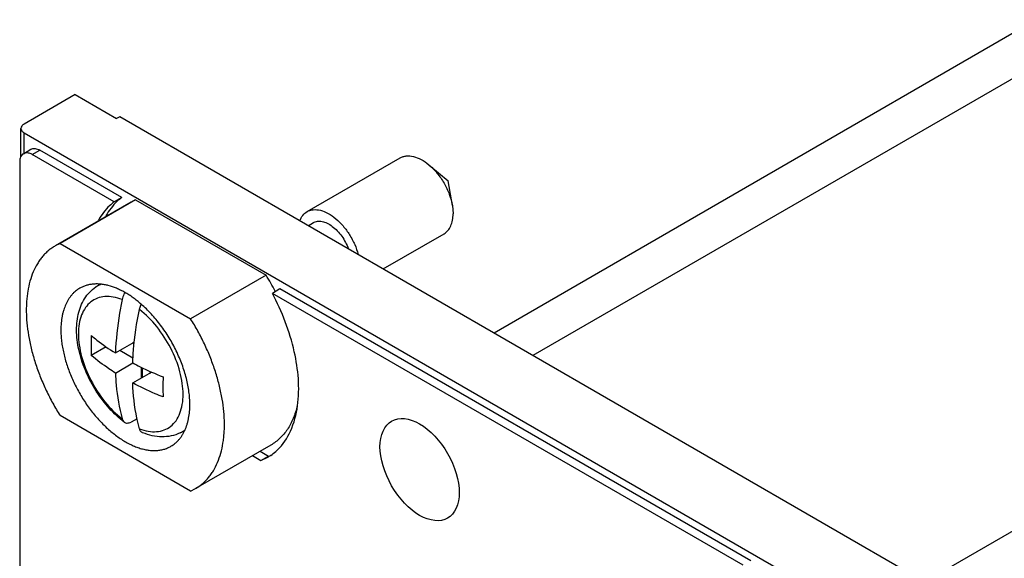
# Model space of a CAD drawing. Header units: inches. Extents: x 0 to 34, y 0 to 22.
# Tile 50 of 52: x 26.7 to 27.8, y 17.9 to 18.5. Entities that reach past the tile are written whole.
import ezdxf

# ---------------------------------------------------------------- set-up
doc = ezdxf.new("R2010")
doc.units = ezdxf.units.IN
doc.header["$LTSCALE"] = 1.87
doc.header["$MEASUREMENT"] = 0
doc.layers.get('0').update_dxf_attribs({"linetype": 'CONTINUOUS'})
doc.layers.add('02___PRT_ALL_AXES', color=7, linetype='CONTINUOUS')
doc.layers.add('_LAYER_1_', color=7, linetype='CONTINUOUS')

msp = doc.modelspace()

# ---------------------------------------------------------------- linework, layer by layer
at = {"color": 7, "linetype": 'CONTINUOUS'}
for p, q in [((31.3227, 20.4765), (27.2606, 18.1311)), ((31.3666, 20.4512), (27.3044, 18.1058)), ((26.7288, 18.3295), (26.7288, 18.3609)), ((26.7323, 18.3561), (27.8368, 17.7183)), ((26.7315, 18.3326), (26.74, 18.3375)), ((26.7415, 18.3316), (26.75, 18.3365)), ((26.8336, 18.2784), (26.7415, 18.3316)), ((26.8421, 18.2833), (26.75, 18.3365)), ((26.7274, 18.3234), (26.7274, 17.5365)), ((27.0505, 18.2675), (27.1552, 18.3279)), ((27.1873, 18.3202), (27.209, 18.3022)), ((27.2138, 18.2743), (27.209, 18.3022)), ((26.8523, 18.2781), (26.7674, 18.2291)), ((26.8577, 18.2808), (26.7728, 18.2318)), ((26.8523, 18.2781), (26.8577, 18.2808)), ((26.8577, 18.2808), (27.0044, 18.1961)), ((27.2138, 18.2743), (27.2146, 18.2652)), ((27.0516, 18.2517), (27.0575, 18.2552)), ((27.1358, 18.2031), (27.2044, 18.2427)), ((26.7728, 18.2318), (26.7674, 18.2291)), ((26.7728, 18.2318), (26.9195, 18.1471)), ((26.8131, 18.1829), (26.8176, 18.1859)), ((27.0044, 18.1961), (26.9195, 18.1471)), ((26.8638, 18.1636), (26.8638, 18.1628)), ((26.835, 18.1087), (26.8562, 18.121)), ((26.8561, 18.1197), (26.8538, 18.1196)), ((26.8246, 18.1156), (26.8078, 18.1059)), ((26.8401, 18.1117), (26.8547, 18.1032)), ((26.835, 18.0862), (26.8545, 18.0975)), ((26.8545, 18.075), (26.8757, 18.0872)), ((26.8638, 18.0927), (26.8638, 18.0803)), ((26.8652, 18.092), (26.8652, 18.0812)), ((26.8745, 18.0877), (26.8733, 18.0858)), ((26.9195, 17.9536), (26.7728, 18.0383)), ((26.8594, 18.0346), (26.8526, 18.0311)), ((26.9077, 18.0189), (26.9126, 18.0213)), ((27.0098, 18.0053), (26.9249, 17.9563)), ((26.9195, 17.9536), (26.9249, 17.9563)), ((27.7576, 17.8592), (27.8623, 17.9196))]:
    msp.add_line(p, q, dxfattribs=at)
for centre, radius, start, end in [((26.8308, 18.1566), 0.0317, 111.3148, 124.0328), ((26.7735, 18.0507), 0.2728, 27.859, 32.1909), ((27.0944, 18.1172), 0.2868, 177.7519, 182.2481), ((27.1817, 18.0706), 0.2933, 177.8017, 182.1983), ((26.8938, 18.0474), 0.0317, 295.9678, 307.8792)]:
    msp.add_arc(centre, radius, start, end, dxfattribs=at)
for points, knots in [([(26.7323, 18.3658), (26.7313, 18.3653), (26.7296, 18.364), (26.7288, 18.3619), (26.7288, 18.3609)], [0, 0, 0, 0, 0.550743, 1, 1, 1, 1]), ([(26.7288, 18.3609), (26.7288, 18.36), (26.7296, 18.3579), (26.7313, 18.3566), (26.7323, 18.3561)], [0, 0, 0, 0, 0.449257, 1, 1, 1, 1]), ([(26.7315, 18.3326), (26.7302, 18.3318), (26.7278, 18.3289), (26.7274, 18.3254), (26.7274, 18.3234)], [0, 0, 0, 0, 0.44925, 1, 1, 1, 1]), ([(26.7361, 18.3335), (26.7357, 18.3335), (26.7341, 18.3336), (26.7325, 18.3332), (26.7315, 18.3326)], [0, 0, 0, 0, 0.266395, 1, 1, 1, 1]), ([(26.7415, 18.3316), (26.7411, 18.3319), (26.7394, 18.3328), (26.7375, 18.3334), (26.7361, 18.3335)], [0, 0, 0, 0, 0.270545, 1, 1, 1, 1]), ([(26.74, 18.3375), (26.7414, 18.3383), (26.745, 18.3388), (26.7484, 18.3375), (26.75, 18.3365)], [0, 0, 0, 0, 0.449242, 1, 1, 1, 1]), ([(27.1552, 18.3279), (27.1562, 18.3285), (27.1584, 18.3295), (27.1634, 18.3305), (27.1705, 18.3298), (27.1791, 18.3262), (27.1846, 18.3225), (27.1873, 18.3202)], [0, 0, 0, 0, 0.10214, 0.207373, 0.436192, 0.699999, 1, 1, 1, 1]), ([(27.1873, 18.3202), (27.1906, 18.3174), (27.1969, 18.3109), (27.2047, 18.2997), (27.2106, 18.2873), (27.213, 18.2786), (27.2138, 18.2743)], [0, 0, 0, 0, 0.243274, 0.5, 0.75673, 1, 1, 1, 1]), ([(27.0423, 18.2572), (27.0431, 18.2594), (27.0452, 18.2634), (27.0486, 18.2664), (27.0505, 18.2675)], [0, 0, 0, 0, 0.521239, 1, 1, 1, 1]), ([(27.0505, 18.2675), (27.0515, 18.2681), (27.0537, 18.269), (27.0588, 18.2701), (27.0659, 18.2693), (27.0746, 18.2657), (27.0832, 18.2596), (27.0913, 18.2514), (27.0985, 18.2416), (27.1042, 18.2308), (27.1069, 18.2232), (27.1079, 18.2193)], [0, 0, 0, 0, 0.043087, 0.087493, 0.184123, 0.295626, 0.42246, 0.56171, 0.708415, 0.856577, 1, 1, 1, 1]), ([(27.2044, 18.2427), (27.206, 18.2436), (27.209, 18.2462), (27.2123, 18.2515), (27.2142, 18.258), (27.2146, 18.2627), (27.2146, 18.2652)], [0, 0, 0, 0, 0.217774, 0.450946, 0.710211, 1, 1, 1, 1]), ([(27.0575, 18.2552), (27.0589, 18.256), (27.0622, 18.257), (27.0676, 18.2567), (27.0733, 18.2546), (27.0791, 18.251), (27.0846, 18.2461), (27.0896, 18.24), (27.0938, 18.2331), (27.096, 18.2281), (27.097, 18.2256)], [0, 0, 0, 0, 0.087799, 0.184104, 0.293971, 0.418457, 0.55564, 0.701668, 0.851586, 1, 1, 1, 1]), ([(26.7674, 18.2291), (26.7661, 18.2283), (26.7635, 18.2266), (26.7597, 18.2238), (26.7562, 18.2206), (26.753, 18.217), (26.75, 18.2132), (26.7463, 18.2075), (26.7423, 18.1996), (26.7387, 18.1892), (26.7366, 18.1798), (26.7356, 18.1719), (26.735, 18.1657), (26.7348, 18.1592), (26.7348, 18.1503), (26.7357, 18.1388), (26.7378, 18.1247), (26.7411, 18.1102), (26.7454, 18.0956), (26.7508, 18.0809), (26.7572, 18.0664), (26.7645, 18.0521), (26.77, 18.0428), (26.7728, 18.0383)], [0, 0, 0, 0, 0.022274, 0.044661, 0.067273, 0.090221, 0.113604, 0.137512, 0.18717, 0.239717, 0.295452, 0.324572, 0.354525, 0.385304, 0.416894, 0.482404, 0.550823, 0.621822, 0.695003, 0.769914, 0.846061, 0.922942, 1, 1, 1, 1]), ([(26.8641, 18.1635), (26.8626, 18.1648), (26.8595, 18.1673), (26.8549, 18.1708), (26.8503, 18.1739), (26.8456, 18.1768), (26.8409, 18.1793), (26.8348, 18.182), (26.8287, 18.1842), (26.8226, 18.1855), (26.8182, 18.1861), (26.8139, 18.1863), (26.8098, 18.1861), (26.8058, 18.1856), (26.802, 18.1846), (26.7983, 18.1832), (26.796, 18.1821), (26.7949, 18.1815)], [0, 0, 0, 0, 0.078328, 0.154681, 0.228921, 0.300934, 0.370637, 0.437974, 0.565449, 0.625754, 0.683883, 0.740002, 0.794335, 0.847155, 0.898788, 0.949603, 1, 1, 1, 1]), ([(26.7949, 18.1815), (26.7941, 18.181), (26.7924, 18.1799), (26.7901, 18.1782), (26.7879, 18.1762), (26.7859, 18.174), (26.784, 18.1716), (26.7822, 18.169), (26.7806, 18.1663), (26.7787, 18.1623), (26.7771, 18.1581), (26.7758, 18.1536), (26.7748, 18.1488), (26.7739, 18.1424), (26.7737, 18.1372), (26.7737, 18.1345)], [0, 0, 0, 0, 0.053905, 0.108068, 0.162741, 0.218164, 0.274563, 0.332139, 0.391073, 0.451523, 0.57739, 0.643053, 0.710604, 0.851478, 1, 1, 1, 1]), ([(26.8449, 18.0311), (26.8388, 18.0357), (26.8273, 18.0465), (26.8129, 18.0655), (26.8015, 18.0868), (26.7939, 18.1091), (26.7911, 18.1278), (26.7915, 18.142), (26.793, 18.152), (26.7958, 18.1613), (26.8001, 18.1698), (26.8058, 18.1772), (26.8105, 18.1812), (26.8131, 18.1829)], [0, 0, 0, 0, 0.130786, 0.268254, 0.407326, 0.542445, 0.669204, 0.728877, 0.786126, 0.841313, 0.894987, 0.94771, 1, 1, 1, 1]), ([(26.8455, 18.1765), (26.8452, 18.1759), (26.8439, 18.1735), (26.8429, 18.1708), (26.8425, 18.1688)], [0, 0, 0, 0, 0.257423, 1, 1, 1, 1]), ([(26.8425, 18.1688), (26.8393, 18.17), (26.8329, 18.1719), (26.8233, 18.1725), (26.8146, 18.1706), (26.807, 18.1663), (26.8009, 18.1597), (26.7965, 18.1513), (26.7939, 18.1412), (26.7931, 18.1298), (26.7941, 18.1174), (26.7978, 18.0997), (26.8066, 18.0776), (26.822, 18.0538), (26.8353, 18.0404), (26.8425, 18.0348)], [0, 0, 0, 0, 0.055431, 0.105657, 0.152139, 0.197198, 0.243541, 0.293525, 0.34866, 0.409535, 0.47598, 0.547261, 0.699317, 0.854364, 1, 1, 1, 1]), ([(26.8425, 18.1688), (26.8414, 18.1637), (26.8377, 18.1438), (26.8355, 18.1237), (26.835, 18.1087)], [0, 0, 0, 0, 0.258514, 1, 1, 1, 1]), ([(26.9187, 18.0508), (26.9187, 18.0532), (26.9185, 18.058), (26.9177, 18.0653), (26.9165, 18.0727), (26.9148, 18.0803), (26.9126, 18.088), (26.91, 18.0957), (26.9069, 18.1034), (26.9023, 18.1136), (26.8969, 18.1235), (26.8908, 18.133), (26.8859, 18.1398), (26.8808, 18.1463), (26.8755, 18.1524), (26.8699, 18.1582), (26.866, 18.1618), (26.8641, 18.1635)], [0, 0, 0, 0, 0.054834, 0.111798, 0.170696, 0.231342, 0.293525, 0.356994, 0.421483, 0.486712, 0.618184, 0.683869, 0.74911, 0.813616, 0.877107, 0.939317, 1, 1, 1, 1]), ([(26.8545, 18.0975), (26.8546, 18.1023), (26.8559, 18.1225), (26.8589, 18.1425), (26.862, 18.1576)], [0, 0, 0, 0, 0.241371, 1, 1, 1, 1]), ([(26.862, 18.1576), (26.8621, 18.158), (26.8626, 18.16), (26.8633, 18.162), (26.864, 18.1634)], [0, 0, 0, 0, 0.241457, 1, 1, 1, 1]), ([(26.862, 18.0236), (26.8652, 18.0223), (26.8716, 18.0205), (26.8811, 18.0199), (26.8899, 18.0218), (26.8975, 18.0261), (26.9036, 18.0326), (26.9079, 18.0411), (26.9106, 18.0512), (26.9114, 18.0626), (26.9104, 18.0749), (26.9067, 18.0927), (26.8979, 18.1147), (26.8825, 18.1385), (26.8692, 18.152), (26.862, 18.1576)], [0, 0, 0, 0, 0.055431, 0.105657, 0.152139, 0.197198, 0.243541, 0.293525, 0.34866, 0.409535, 0.47598, 0.547261, 0.699317, 0.854364, 1, 1, 1, 1]), ([(26.9249, 17.9563), (26.9263, 17.9571), (26.9289, 17.9587), (26.9326, 17.9616), (26.9361, 17.9648), (26.9393, 17.9683), (26.9424, 17.9722), (26.9461, 17.9779), (26.9501, 17.9857), (26.9537, 17.9962), (26.9557, 18.0055), (26.9568, 18.0135), (26.9573, 18.0197), (26.9576, 18.0261), (26.9575, 18.035), (26.9567, 18.0466), (26.9545, 18.0607), (26.9513, 18.0751), (26.9469, 18.0898), (26.9415, 18.1045), (26.9352, 18.119), (26.9278, 18.1333), (26.9224, 18.1425), (26.9195, 18.1471)], [0, 0, 0, 0, 0.022274, 0.044661, 0.067273, 0.090221, 0.113604, 0.137512, 0.18717, 0.239717, 0.295452, 0.324572, 0.354525, 0.385304, 0.416894, 0.482404, 0.550823, 0.621822, 0.695003, 0.769914, 0.846061, 0.922942, 1, 1, 1, 1]), ([(26.7737, 18.1345), (26.7737, 18.1324), (26.7738, 18.1282), (26.7744, 18.1217), (26.7754, 18.1151), (26.7768, 18.1084), (26.7785, 18.1015), (26.7806, 18.0947), (26.7831, 18.0878), (26.7859, 18.0809), (26.789, 18.0742), (26.7924, 18.0675), (26.7961, 18.0609), (26.8001, 18.0545), (26.8044, 18.0483), (26.8089, 18.0424), (26.8135, 18.0367), (26.8184, 18.0314), (26.8234, 18.0263), (26.8285, 18.0217), (26.8337, 18.0174), (26.839, 18.0135), (26.8443, 18.01), (26.8496, 18.007), (26.8549, 18.0045), (26.8602, 18.0024), (26.8654, 18.0008), (26.8705, 17.9997), (26.8755, 17.9991), (26.8803, 17.9991), (26.8849, 17.9995), (26.8893, 18.0004), (26.8935, 18.0019), (26.8962, 18.0032), (26.8974, 18.0039)], [0, 0, 0, 0, 0.030655, 0.062385, 0.095101, 0.128721, 0.163157, 0.198305, 0.234051, 0.270272, 0.306845, 0.343638, 0.380521, 0.417359, 0.45402, 0.490373, 0.526291, 0.561652, 0.596339, 0.630245, 0.663272, 0.695334, 0.726358, 0.756289, 0.785089, 0.812744, 0.839259, 0.864673, 0.889051, 0.912492, 0.935128, 0.957125, 0.978677, 1, 1, 1, 1]), ([(26.8078, 18.1284), (26.8099, 18.1267), (26.8186, 18.1196), (26.8278, 18.1132), (26.835, 18.1087)], [0, 0, 0, 0, 0.242894, 1, 1, 1, 1]), ([(26.835, 18.0862), (26.8325, 18.0877), (26.8232, 18.0939), (26.8142, 18.1006), (26.8078, 18.1059)], [0, 0, 0, 0, 0.257237, 1, 1, 1, 1]), ([(26.8545, 18.0975), (26.8572, 18.096), (26.8683, 18.0903), (26.8798, 18.0853), (26.8886, 18.0818)], [0, 0, 0, 0, 0.244265, 1, 1, 1, 1]), ([(26.835, 18.0862), (26.8351, 18.0817), (26.8362, 18.0644), (26.8391, 18.0472), (26.8425, 18.0348)], [0, 0, 0, 0, 0.26184, 1, 1, 1, 1]), ([(26.862, 18.0236), (26.8609, 18.0276), (26.8569, 18.0444), (26.855, 18.0618), (26.8545, 18.075)], [0, 0, 0, 0, 0.238597, 1, 1, 1, 1]), ([(26.8886, 18.0593), (26.8856, 18.0605), (26.874, 18.0652), (26.8627, 18.0706), (26.8545, 18.075)], [0, 0, 0, 0, 0.255708, 1, 1, 1, 1]), ([(26.8974, 18.0039), (26.8983, 18.0044), (26.8999, 18.0054), (26.9022, 18.0072), (26.9044, 18.0092), (26.9065, 18.0114), (26.9084, 18.0138), (26.9101, 18.0163), (26.9117, 18.0191), (26.9137, 18.023), (26.9153, 18.0273), (26.9165, 18.0318), (26.9176, 18.0366), (26.9184, 18.043), (26.9187, 18.0482), (26.9187, 18.0508)], [0, 0, 0, 0, 0.053905, 0.108068, 0.162741, 0.218164, 0.274563, 0.332139, 0.391073, 0.451523, 0.57739, 0.643053, 0.710604, 0.851478, 1, 1, 1, 1]), ([(27.0394, 18.0496), (27.0389, 18.0471), (27.0379, 18.0435), (27.0362, 18.0387), (27.0345, 18.0342), (27.032, 18.0288), (27.0285, 18.0229), (27.0245, 18.0176), (27.02, 18.0128), (27.0151, 18.0087), (27.0116, 18.0063), (27.0098, 18.0053)], [0, 0, 0, 0, 0.140235, 0.208296, 0.275029, 0.404695, 0.529787, 0.650981, 0.76909, 0.88508, 1, 1, 1, 1]), ([(26.8425, 18.0348), (26.8427, 18.0341), (26.8433, 18.0327), (26.8443, 18.0315), (26.8449, 18.0311)], [0, 0, 0, 0, 0.52613, 1, 1, 1, 1]), ([(26.8449, 18.0311), (26.8453, 18.0307), (26.8465, 18.0301), (26.8484, 18.0299), (26.8505, 18.0302), (26.8519, 18.0308), (26.8526, 18.0311)], [0, 0, 0, 0, 0.222039, 0.45478, 0.711737, 1, 1, 1, 1]), ([(26.8656, 18.0191), (26.8651, 18.0193), (26.8643, 18.0198), (26.8629, 18.0211), (26.8623, 18.0226), (26.862, 18.0236)], [0, 0, 0, 0, 0.234689, 0.474204, 1, 1, 1, 1]), ([(26.9077, 18.0189), (26.9046, 18.0174), (26.8978, 18.0151), (26.8871, 18.0141), (26.8762, 18.0155), (26.8691, 18.0177), (26.8656, 18.0191)], [0, 0, 0, 0, 0.242569, 0.487959, 0.739251, 1, 1, 1, 1])]:
    msp.add_open_spline(points, degree=3, knots=knots, dxfattribs=at)
at = {"layer": '02___PRT_ALL_AXES', "color": 7, "linetype": 'CONTINUOUS'}
for p, q in [((26.7896, 18.3989), (26.7323, 18.3658)), ((26.7896, 18.3989), (26.8363, 18.372)), ((26.8398, 18.374), (26.8363, 18.372)), ((27.8397, 17.7967), (26.8398, 18.374)), ((26.7323, 18.3326), (26.7323, 18.3561)), ((26.8421, 18.2833), (26.8336, 18.2784)), ((27.02, 18.1806), (27.0115, 18.1757)), ((27.5407, 17.8702), (27.0115, 18.1757)), ((27.5492, 17.8751), (27.02, 18.1806)), ((26.9977, 17.9983), (27.007, 17.9929)), ((26.9892, 17.9934), (26.9985, 17.988)), ((26.9985, 17.988), (27.007, 17.9929)), ((26.9985, 17.988), (27.0062, 17.9917))]:
    msp.add_line(p, q, dxfattribs=at)
for centre, radius, start, end in [((26.9777, 18.0411), 0.0571, 303.9094, 311.0658), ((26.9769, 18.042), 0.0583, 311.0564, 313.6016), ((26.9782, 18.0404), 0.0562, 299.943, 303.8909)]:
    msp.add_arc(centre, radius, start, end, dxfattribs=at)
for points, knots in [([(26.8336, 18.2784), (26.8318, 18.2771), (26.8248, 18.2713), (26.8192, 18.2638), (26.8159, 18.2578)], [0, 0, 0, 0, 0.242279, 1, 1, 1, 1]), ([(26.8421, 18.2833), (26.8403, 18.282), (26.8333, 18.2762), (26.8277, 18.2687), (26.8243, 18.2627)], [0, 0, 0, 0, 0.242279, 1, 1, 1, 1]), ([(27.0397, 18.0494), (27.0425, 18.0695), (27.0383, 18.114), (27.0224, 18.1551), (27.0115, 18.1757)], [0, 0, 0, 0, 0.464588, 1, 1, 1, 1]), ([(27.0171, 17.9998), (27.0233, 18.0057), (27.0338, 18.0215), (27.0384, 18.0397), (27.0397, 18.0494)], [0, 0, 0, 0, 0.466541, 1, 1, 1, 1])]:
    msp.add_open_spline(points, degree=3, knots=knots, dxfattribs=at)
at = {"layer": '_LAYER_1_', "color": 40, "linetype": 'CONTINUOUS'}
for points in [[(27.1324, 18.0034), (27.1324, 18.0165), (27.142, 18.0384), (27.1656, 18.0357), (27.177, 18.0291)], [(27.2215, 17.9519), (27.2215, 17.9388), (27.212, 17.917), (27.1884, 17.9197), (27.177, 17.9262)]]:
    msp.add_open_spline(points, degree=3, dxfattribs=at)
for points, knots in [([(27.177, 18.0291), (27.1884, 18.0225), (27.212, 17.9979), (27.2215, 17.9651), (27.2215, 17.9519)], [0, 0, 0, 0, 0.500005, 1, 1, 1, 1]), ([(27.177, 17.9262), (27.1656, 17.9328), (27.142, 17.9574), (27.1324, 17.9903), (27.1324, 18.0034)], [0, 0, 0, 0, 0.499995, 1, 1, 1, 1])]:
    msp.add_open_spline(points, degree=3, knots=knots, dxfattribs=at)

doc.saveas('drawing.dxf')
